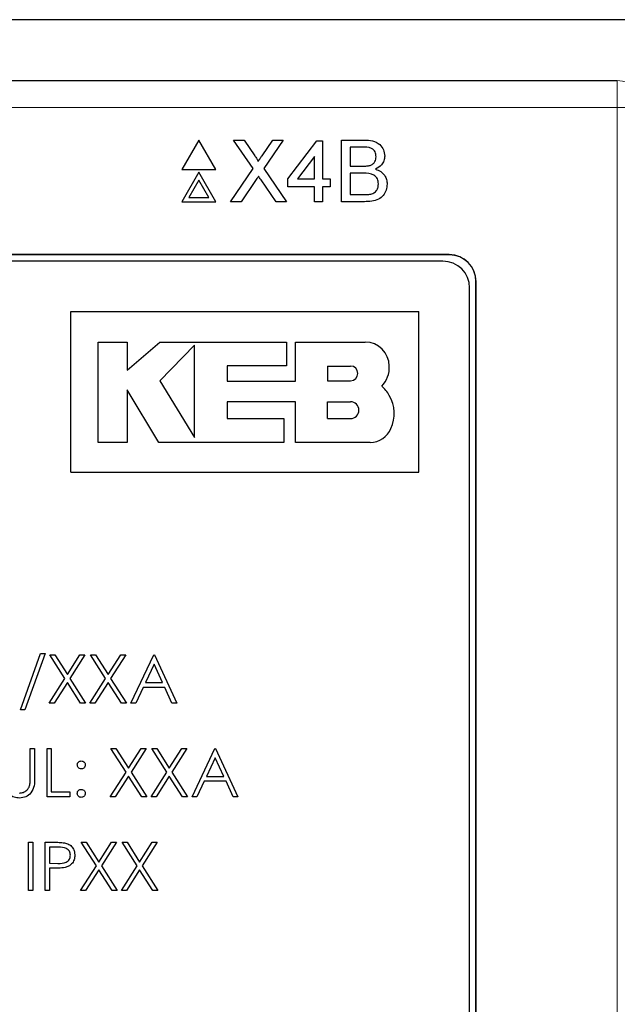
# Model space of a CAD drawing. Header units: millimetres. Extents: x 5 to 418, y 2 to 292.
# Tile 42 of 93: x 111.2 to 114.92, y 203.41 to 209.54. Entities that reach past the tile are written whole.
import ezdxf

# ---------------------------------------------------------------- set-up
doc = ezdxf.new("R2010")
doc.units = ezdxf.units.MM

msp = doc.modelspace()

# ---------------------------------------------------------------- linework, layer by layer
at = {"color": 7, "linetype": 'Continuous', "lineweight": 25}
for p, q in [((117.6141, 209.5358), (101.7119, 209.5358)), ((104.4101, 209.1571), (114.9159, 209.1571)), ((114.9159, 209.1571), (114.9176, 209.1571)), ((112.3118, 208.7867), (112.206, 208.6033)), ((112.4177, 208.6033), (112.3118, 208.7867)), ((112.65, 208.6096), (112.528, 208.7867)), ((112.528, 208.7867), (112.5931, 208.7867)), ((112.5931, 208.7867), (112.66, 208.6896)), ((112.7049, 208.6895), (112.7715, 208.7867)), ((112.8376, 208.7867), (112.7156, 208.609)), ((112.7715, 208.7867), (112.8376, 208.7867)), ((112.8648, 208.5458), (113.0466, 208.7817)), ((113.0466, 208.7817), (113.081, 208.7817)), ((113.081, 208.7817), (113.081, 208.5458)), ((113.1989, 208.4033), (113.1989, 208.7867)), ((113.1989, 208.7867), (113.3425, 208.7867)), ((113.253, 208.7424), (113.253, 208.6245)), ((113.326, 208.7424), (113.253, 208.7424)), ((113.0318, 208.6839), (112.9254, 208.5458)), ((113.0318, 208.5458), (113.0318, 208.6839)), ((112.206, 208.6033), (112.4177, 208.6033)), ((112.3118, 208.5867), (112.206, 208.4033)), ((112.4177, 208.4033), (112.3118, 208.5867)), ((112.5083, 208.4033), (112.65, 208.6096)), ((112.7156, 208.609), (112.8572, 208.4033)), ((113.253, 208.6245), (113.332, 208.6245)), ((113.3375, 208.5802), (113.253, 208.5802)), ((113.253, 208.5802), (113.253, 208.4476)), ((112.3118, 208.5367), (112.2493, 208.4283)), ((112.3744, 208.4283), (112.3118, 208.5367)), ((112.6649, 208.5352), (112.5743, 208.4033)), ((112.792, 208.4033), (112.6987, 208.5388)), ((112.8648, 208.4967), (112.8648, 208.5458)), ((112.9254, 208.5458), (113.0318, 208.5458)), ((113.081, 208.5458), (113.1301, 208.5458)), ((113.1301, 208.5458), (113.1301, 208.4967)), ((113.0318, 208.4967), (112.8648, 208.4967)), ((113.0318, 208.4033), (113.0318, 208.4967)), ((113.1301, 208.4967), (113.081, 208.4967)), ((113.081, 208.4967), (113.081, 208.4033)), ((113.253, 208.4476), (113.3437, 208.4476)), ((112.206, 208.4033), (112.4177, 208.4033)), ((112.2493, 208.4283), (112.3744, 208.4283)), ((112.5743, 208.4033), (112.5083, 208.4033)), ((112.8572, 208.4033), (112.792, 208.4033)), ((113.081, 208.4033), (113.0318, 208.4033)), ((113.3428, 208.4033), (113.1989, 208.4033)), ((113.8714, 208.0737), (105.4547, 208.0737)), ((113.8714, 208.0726), (105.4547, 208.0726)), ((113.8309, 208.0332), (105.4975, 208.0332)), ((114.0369, 201.1571), (114.0369, 207.9071)), ((114.038, 201.1571), (114.038, 207.9071)), ((113.9975, 201.1999), (113.9975, 207.8666)), ((111.5152, 206.72), (111.5152, 207.72)), ((111.5152, 207.72), (113.6818, 207.72)), ((113.6818, 206.72), (113.6818, 207.72)), ((111.6839, 207.5297), (111.8642, 207.5297)), ((111.6839, 206.9054), (111.6839, 207.5297)), ((111.8642, 207.3548), (112.0694, 207.5297)), ((111.8642, 207.5297), (111.8642, 207.3548)), ((112.0694, 207.5297), (112.8564, 207.5297)), ((112.8564, 207.5297), (112.8564, 207.3815)), ((112.9134, 207.287), (112.9134, 207.5297)), ((112.9134, 207.5297), (113.3472, 207.5297)), ((112.2845, 207.5101), (112.0694, 207.2889)), ((112.2845, 206.9353), (112.2845, 207.5101)), ((112.4887, 207.3815), (112.4887, 207.287)), ((112.8564, 207.3815), (112.4887, 207.3815)), ((113.1134, 207.3804), (113.1134, 207.2889)), ((113.1134, 207.3804), (113.2562, 207.3804)), ((112.0694, 207.2889), (112.2845, 206.9353)), ((112.4887, 207.287), (112.9134, 207.287)), ((113.1134, 207.2889), (113.2562, 207.2889)), ((111.8641, 207.2316), (111.8641, 206.9054)), ((112.0626, 206.9054), (111.8641, 207.2316)), ((112.4888, 207.1578), (112.4888, 207.0533)), ((112.9134, 207.1578), (112.4888, 207.1578)), ((112.9134, 206.9054), (112.9134, 207.1578)), ((113.1134, 207.0533), (113.1134, 207.1578)), ((113.1134, 207.1578), (113.2562, 207.1578)), ((112.4888, 207.0533), (112.8417, 207.0533)), ((112.8417, 207.0533), (112.8417, 206.9054)), ((113.1134, 207.0533), (113.2562, 207.0533)), ((111.8641, 206.9054), (111.6839, 206.9054)), ((112.8417, 206.9054), (112.0626, 206.9054)), ((113.379, 206.9054), (112.9134, 206.9054)), ((111.5152, 206.72), (113.6818, 206.72)), ((111.2004, 205.2412), (111.3259, 205.5912)), ((111.3542, 205.5912), (111.2287, 205.2412)), ((111.3259, 205.5912), (111.3542, 205.5912)), ((111.4772, 205.4365), (111.3831, 205.5835)), ((111.3831, 205.5835), (111.4141, 205.5835)), ((111.4141, 205.5835), (111.4927, 205.4607)), ((111.4927, 205.4607), (111.5712, 205.5835)), ((111.6023, 205.5835), (111.5082, 205.4365)), ((111.5712, 205.5835), (111.6023, 205.5835)), ((111.731, 205.4365), (111.6369, 205.5835)), ((111.6369, 205.5835), (111.668, 205.5835)), ((111.668, 205.5835), (111.7465, 205.4607)), ((111.7465, 205.4607), (111.8251, 205.5835)), ((111.8561, 205.5835), (111.7621, 205.4365)), ((111.8251, 205.5835), (111.8561, 205.5835)), ((111.8888, 205.2835), (112.0311, 205.5835)), ((112.0311, 205.5835), (112.035, 205.5835)), ((112.035, 205.5835), (112.1734, 205.2835)), ((112.0328, 205.525), (111.9784, 205.4104)), ((112.0856, 205.4104), (112.0328, 205.525)), ((111.3792, 205.2835), (111.4772, 205.4365)), ((111.4927, 205.4122), (111.4103, 205.2835)), ((111.5751, 205.2835), (111.4927, 205.4122)), ((111.5082, 205.4365), (111.6061, 205.2835)), ((111.6331, 205.2835), (111.731, 205.4365)), ((111.7465, 205.4122), (111.6641, 205.2835)), ((111.8289, 205.2835), (111.7465, 205.4122)), ((111.7621, 205.4365), (111.86, 205.2835)), ((111.9784, 205.4104), (112.0856, 205.4104)), ((111.9638, 205.3796), (111.9182, 205.2835)), ((112.0998, 205.3796), (111.9638, 205.3796)), ((112.1442, 205.2835), (112.0998, 205.3796)), ((111.4103, 205.2835), (111.3792, 205.2835)), ((111.6061, 205.2835), (111.5751, 205.2835)), ((111.6641, 205.2835), (111.6331, 205.2835)), ((111.86, 205.2835), (111.8289, 205.2835)), ((111.9182, 205.2835), (111.8888, 205.2835)), ((112.1734, 205.2835), (112.1442, 205.2835)), ((111.2287, 205.2412), (111.2004, 205.2412)), ((111.2619, 205.0001), (111.2888, 205.0001)), ((111.2619, 204.8204), (111.2619, 205.0001)), ((111.2888, 205.0001), (111.2888, 204.8189)), ((111.3658, 205.0001), (111.3927, 205.0001)), ((111.3658, 204.7001), (111.3658, 205.0001)), ((111.3927, 205.0001), (111.3927, 204.7309)), ((111.7638, 205.0001), (111.7949, 205.0001)), ((111.8579, 204.8531), (111.7638, 205.0001)), ((111.7949, 205.0001), (111.8734, 204.8774)), ((111.8734, 204.8774), (111.952, 205.0001)), ((111.9831, 205.0001), (111.889, 204.8531)), ((111.952, 205.0001), (111.9831, 205.0001)), ((112.1118, 204.8531), (112.0177, 205.0001)), ((112.0177, 205.0001), (112.0488, 205.0001)), ((112.0488, 205.0001), (112.1273, 204.8774)), ((112.1273, 204.8774), (112.2058, 205.0001)), ((112.2369, 205.0001), (112.1429, 204.8531)), ((112.2058, 205.0001), (112.2369, 205.0001)), ((112.2696, 204.7001), (112.4119, 205.0001)), ((112.4119, 205.0001), (112.4158, 205.0001)), ((112.4158, 205.0001), (112.5542, 204.7001)), ((112.4135, 204.9417), (112.3592, 204.827)), ((112.4664, 204.827), (112.4135, 204.9417)), ((111.76, 204.7001), (111.8579, 204.8531)), ((111.889, 204.8531), (111.9869, 204.7001)), ((112.0138, 204.7001), (112.1118, 204.8531)), ((112.1429, 204.8531), (112.2408, 204.7001)), ((111.8734, 204.8289), (111.7911, 204.7001)), ((111.9558, 204.7001), (111.8734, 204.8289)), ((112.1273, 204.8289), (112.0449, 204.7001)), ((112.2097, 204.7001), (112.1273, 204.8289)), ((112.3446, 204.7963), (112.299, 204.7001)), ((112.4806, 204.7963), (112.3446, 204.7963)), ((112.3592, 204.827), (112.4664, 204.827)), ((112.525, 204.7001), (112.4806, 204.7963)), ((111.3927, 204.7309), (111.5081, 204.7309)), ((111.5081, 204.7309), (111.5081, 204.7001)), ((111.5081, 204.7001), (111.3658, 204.7001)), ((111.7911, 204.7001), (111.76, 204.7001)), ((111.9869, 204.7001), (111.9558, 204.7001)), ((112.0449, 204.7001), (112.0138, 204.7001)), ((112.2408, 204.7001), (112.2097, 204.7001)), ((112.299, 204.7001), (112.2696, 204.7001)), ((112.5542, 204.7001), (112.525, 204.7001)), ((111.2504, 204.1168), (111.2504, 204.4168)), ((111.2504, 204.4168), (111.2773, 204.4168)), ((111.2773, 204.4168), (111.2773, 204.1168)), ((111.3542, 204.1168), (111.3542, 204.4168)), ((111.3542, 204.4168), (111.4131, 204.4168)), ((111.5792, 204.4168), (111.6103, 204.4168)), ((111.6733, 204.2698), (111.5792, 204.4168)), ((111.6103, 204.4168), (111.6888, 204.2941)), ((111.6888, 204.2941), (111.7674, 204.4168)), ((111.7984, 204.4168), (111.7044, 204.2698)), ((111.7674, 204.4168), (111.7984, 204.4168)), ((111.8331, 204.4168), (111.8641, 204.4168)), ((111.9272, 204.2698), (111.8331, 204.4168)), ((111.8641, 204.4168), (111.9427, 204.2941)), ((111.9427, 204.2941), (112.0212, 204.4168)), ((112.0523, 204.4168), (111.9582, 204.2698)), ((112.0212, 204.4168), (112.0523, 204.4168)), ((111.3811, 204.386), (111.3811, 204.286)), ((111.436, 204.386), (111.3811, 204.386)), ((111.3811, 204.286), (111.4337, 204.2854)), ((111.4026, 204.2553), (111.3811, 204.2553)), ((111.3811, 204.2553), (111.3811, 204.1168)), ((111.5754, 204.1168), (111.6733, 204.2698)), ((111.6888, 204.2455), (111.6064, 204.1168)), ((111.7712, 204.1168), (111.6888, 204.2455)), ((111.7044, 204.2698), (111.8023, 204.1168)), ((111.8292, 204.1168), (111.9272, 204.2698)), ((111.9427, 204.2455), (111.8603, 204.1168)), ((112.0251, 204.1168), (111.9427, 204.2455)), ((111.9582, 204.2698), (112.0561, 204.1168)), ((111.2773, 204.1168), (111.2504, 204.1168)), ((111.3811, 204.1168), (111.3542, 204.1168)), ((111.6064, 204.1168), (111.5754, 204.1168)), ((111.8023, 204.1168), (111.7712, 204.1168)), ((111.8603, 204.1168), (111.8292, 204.1168)), ((112.0561, 204.1168), (112.0251, 204.1168))]:
    msp.add_line(p, q, dxfattribs=at)
at = {"color": 7, "linetype": 'Continuous', "lineweight": 18}
for p, q in [((114.9159, 209.1571), (114.9159, 208.9904)), ((114.9159, 208.9904), (104.4101, 208.9904)), ((115.0825, 208.9904), (114.9159, 208.9904)), ((114.9159, 195.0457), (114.9159, 208.9904)), ((113.8714, 208.0726), (113.8714, 208.0737)), ((114.0369, 207.9071), (114.038, 207.9071))]:
    msp.add_line(p, q, dxfattribs=at)
msp.add_arc((114.9159, 208.9904), 0.1667, 359.99564, 89.99564, dxfattribs=at)
at = {"color": 7, "linetype": 'Continuous', "lineweight": 25}
for centre, radius, start, end in [((113.8309, 207.8666), 0.1667, 0, 90), ((113.8714, 207.9071), 0.1667, 0, 90), ((113.8714, 207.9071), 0.1655, 0, 90), ((113.3472, 207.3799), 0.1498, 0, 90), ((113.2562, 207.3346), 0.0458, 270, 90), ((113.3382, 207.3686), 0.1592, 314.77285, 4.06149), ((113.3302, 207.1108), 0.1881, 27.53535, 50.32104), ((113.2562, 207.1056), 0.0523, 270, 90), ((113.3111, 207.085), 0.2174, 334.55616, 31.23398), ((113.379, 207.0441), 0.1388, 270, 337.75274)]:
    msp.add_arc(centre, radius, start, end, dxfattribs=at)
for points, knots in [([(113.3425, 208.7867), (113.3595, 208.7861), (113.3934, 208.785), (113.4376, 208.7639), (113.464, 208.7271), (113.4675, 208.7006), (113.4692, 208.6873)], [0, 0, 0, 0, 0.281116, 0.560026, 0.780112, 1, 1, 1, 1]), ([(112.66, 208.6896), (112.6643, 208.6831), (112.6703, 208.674), (112.6776, 208.662), (112.6791, 208.656), (112.6798, 208.653)], [0, 0, 0, 0, 0.561277, 0.781763, 1, 1, 1, 1]), ([(112.6798, 208.653), (112.6845, 208.6599), (112.6929, 208.672), (112.7012, 208.6842), (112.7049, 208.6895)], [0, 0, 0, 0, 0.56, 1, 1, 1, 1]), ([(113.4152, 208.6825), (113.414, 208.6929), (113.4123, 208.7086), (113.4006, 208.7262), (113.3746, 208.7443), (113.3476, 208.7432), (113.326, 208.7424)], [0, 0, 0, 0, 0.249512, 0.375019, 0.500244, 1, 1, 1, 1]), ([(113.332, 208.6245), (113.3407, 208.6245), (113.3562, 208.6245), (113.3714, 208.6276), (113.3781, 208.629)], [0, 0, 0, 0, 0.560393, 1, 1, 1, 1]), ([(113.3781, 208.629), (113.3842, 208.6315), (113.3964, 208.6364), (113.4124, 208.655), (113.4141, 208.6721), (113.4152, 208.6825)], [0, 0, 0, 0, 0.280869, 0.561063, 1, 1, 1, 1]), ([(113.4692, 208.6873), (113.4682, 208.6774), (113.466, 208.6576), (113.4475, 208.626), (113.4253, 208.6128), (113.4117, 208.6048)], [0, 0, 0, 0, 0.280336, 0.5608, 1, 1, 1, 1]), ([(113.4299, 208.5139), (113.4287, 208.5249), (113.427, 208.5413), (113.4144, 208.5595), (113.3885, 208.58), (113.3601, 208.5801), (113.3375, 208.5802)], [0, 0, 0, 0, 0.249802, 0.375546, 0.501154, 1, 1, 1, 1]), ([(113.4117, 208.6048), (113.4229, 208.6008), (113.4451, 208.5927), (113.4687, 208.5686), (113.4821, 208.541), (113.4833, 208.5224), (113.484, 208.5131)], [0, 0, 0, 0, 0.280211, 0.55967, 0.779709, 1, 1, 1, 1]), ([(112.683, 208.5616), (112.6796, 208.5567), (112.6735, 208.5479), (112.6676, 208.5391), (112.6649, 208.5352)], [0, 0, 0, 0, 0.560002, 1, 1, 1, 1]), ([(112.6987, 208.5388), (112.6958, 208.543), (112.6905, 208.5506), (112.6853, 208.5582), (112.683, 208.5616)], [0, 0, 0, 0, 0.56, 1, 1, 1, 1]), ([(113.484, 208.5131), (113.4828, 208.5005), (113.4804, 208.4752), (113.4617, 208.441), (113.4171, 208.4062), (113.3735, 208.4045), (113.3428, 208.4033)], [0, 0, 0, 0, 0.187143, 0.374319, 0.560786, 1, 1, 1, 1]), ([(113.3765, 208.4494), (113.3849, 208.4515), (113.4018, 208.4556), (113.4195, 208.4731), (113.4287, 208.4936), (113.4295, 208.5071), (113.4299, 208.5139)], [0, 0, 0, 0, 0.28029, 0.559018, 0.779402, 1, 1, 1, 1]), ([(113.3437, 208.4476), (113.3498, 208.4475), (113.3608, 208.4475), (113.3717, 208.4488), (113.3765, 208.4494)], [0, 0, 0, 0, 0.560099, 1, 1, 1, 1]), ([(111.5542, 204.8982), (111.5547, 204.9019), (111.5556, 204.9092), (111.5624, 204.9174), (111.5706, 204.9224), (111.5763, 204.9229), (111.5792, 204.9232)], [0, 0, 0, 0, 0.279585, 0.559454, 0.779697, 1, 1, 1, 1]), ([(111.5792, 204.8732), (111.5755, 204.8736), (111.5681, 204.8745), (111.56, 204.8813), (111.555, 204.8895), (111.5545, 204.8953), (111.5542, 204.8982)], [0, 0, 0, 0, 0.279647, 0.559299, 0.779615, 1, 1, 1, 1]), ([(111.5792, 204.9232), (111.5829, 204.9228), (111.5903, 204.9219), (111.5984, 204.9151), (111.6035, 204.9069), (111.604, 204.9011), (111.6042, 204.8982)], [0, 0, 0, 0, 0.279602, 0.559212, 0.779475, 1, 1, 1, 1]), ([(111.6042, 204.8982), (111.6038, 204.8945), (111.603, 204.8871), (111.5961, 204.879), (111.5879, 204.8739), (111.5821, 204.8734), (111.5792, 204.8732)], [0, 0, 0, 0, 0.2795175, 0.5593264, 0.7795441, 1, 1, 1, 1]), ([(111.1941, 204.7232), (111.2024, 204.7241), (111.2189, 204.7259), (111.2389, 204.7386), (111.2526, 204.7553), (111.2568, 204.7676), (111.2588, 204.7738)], [0, 0, 0, 0, 0.279787, 0.559377, 0.779569, 1, 1, 1, 1]), ([(111.2888, 204.8189), (111.2886, 204.8022), (111.2881, 204.769), (111.27, 204.7247), (111.2351, 204.6967), (111.2088, 204.6938), (111.1956, 204.6924)], [0, 0, 0, 0, 0.2816547, 0.5601107, 0.7800798, 1, 1, 1, 1]), ([(111.2588, 204.7738), (111.26, 204.7825), (111.262, 204.7979), (111.2619, 204.8135), (111.2619, 204.8204)], [0, 0, 0, 0, 0.559624, 1, 1, 1, 1]), ([(111.1956, 204.6924), (111.1842, 204.6932), (111.1615, 204.6948), (111.1328, 204.7097), (111.1117, 204.7307), (111.1052, 204.7474), (111.1019, 204.7557)], [0, 0, 0, 0, 0.2802208, 0.5599142, 0.7799519, 1, 1, 1, 1]), ([(111.5542, 204.7213), (111.5547, 204.725), (111.5555, 204.7323), (111.5623, 204.7405), (111.5705, 204.7455), (111.5763, 204.746), (111.5792, 204.7463)], [0, 0, 0, 0, 0.2795762, 0.5592837, 0.7795524, 1, 1, 1, 1]), ([(111.5792, 204.6963), (111.5755, 204.6967), (111.5682, 204.6976), (111.56, 204.7044), (111.555, 204.7126), (111.5545, 204.7184), (111.5542, 204.7213)], [0, 0, 0, 0, 0.279581, 0.559143, 0.779575, 1, 1, 1, 1]), ([(111.5792, 204.7463), (111.5829, 204.7459), (111.5903, 204.745), (111.5984, 204.7381), (111.6035, 204.73), (111.604, 204.7242), (111.6042, 204.7213)], [0, 0, 0, 0, 0.279602, 0.559212, 0.779475, 1, 1, 1, 1]), ([(111.6042, 204.7213), (111.6038, 204.7176), (111.6029, 204.7102), (111.5961, 204.7021), (111.5879, 204.6971), (111.5821, 204.6965), (111.5792, 204.6963)], [0, 0, 0, 0, 0.279469, 0.559358, 0.779674, 1, 1, 1, 1]), ([(111.4131, 204.4168), (111.4259, 204.4168), (111.4488, 204.4169), (111.4714, 204.4137), (111.4814, 204.4123)], [0, 0, 0, 0, 0.5603137, 1, 1, 1, 1]), ([(111.4814, 204.4123), (111.4905, 204.409), (111.5087, 204.4024), (111.5276, 204.3821), (111.5375, 204.3591), (111.5384, 204.3439), (111.5388, 204.3363)], [0, 0, 0, 0, 0.279705, 0.559381, 0.779509, 1, 1, 1, 1]), ([(111.5119, 204.3362), (111.5106, 204.3448), (111.5085, 204.3578), (111.4975, 204.3713), (111.4763, 204.3865), (111.4539, 204.3862), (111.436, 204.386)], [0, 0, 0, 0, 0.248969, 0.374729, 0.500383, 1, 1, 1, 1]), ([(111.4337, 204.2854), (111.4519, 204.2853), (111.4748, 204.2852), (111.497, 204.3002), (111.5085, 204.314), (111.5106, 204.3273), (111.5119, 204.3362)], [0, 0, 0, 0, 0.499721, 0.62535, 0.751083, 1, 1, 1, 1]), ([(111.5388, 204.3363), (111.5381, 204.3264), (111.5367, 204.3067), (111.5217, 204.2826), (111.5012, 204.2671), (111.4864, 204.2625), (111.479, 204.2602)], [0, 0, 0, 0, 0.280099, 0.559324, 0.779458, 1, 1, 1, 1]), ([(111.479, 204.2602), (111.4648, 204.2584), (111.4394, 204.2552), (111.4139, 204.2552), (111.4026, 204.2553)], [0, 0, 0, 0, 0.5596942, 1, 1, 1, 1])]:
    msp.add_open_spline(points, degree=3, knots=knots, dxfattribs=at)

doc.saveas('drawing.dxf')
